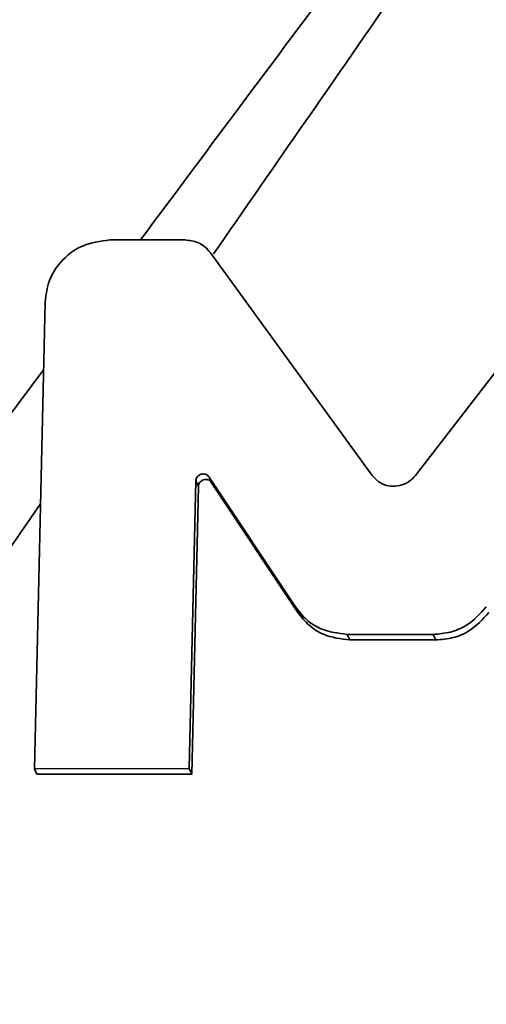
# Model space of a CAD drawing. Header units: millimetres. Extents: x 5 to 298, y 5 to 205.
# Tile 12 of 83: x 67.51 to 69.01, y 107.4 to 110.59. Entities that reach past the tile are written whole.
import ezdxf

# ---------------------------------------------------------------- set-up
doc = ezdxf.new("R2010")
doc.units = ezdxf.units.MM
doc.layers.add('图框', color=7, linetype='Continuous')
doc.styles.add('SLDTEXTSTYLE1', font='TXT', dxfattribs={"width": 0.7})
doc.dimstyles.new('SLDDIMSTYLE4', dxfattribs={"dimtxt": 3.5, "dimasz": 3.5, "dimexe": 0, "dimexo": 0.0625, "dimgap": 0.875, "dimtad": 2, "dimlfac": 15, "dimrnd": 1e-09, "dimzin": 12, "dimdsep": 46, "dimtxsty": 'SLDTEXTSTYLE1', "dimsah": 1, "dimcen": 0.09, "dimadec": 0, "dimazin": 3, "dimtfac": 1, "dimtofl": 0, "dimtmove": 0, "dimatfit": 3, "dimfxl": 0, "dimfrac": 2, "dimtolj": 1, "dimtzin": 12, "dimarcsym": 0})

# ---------------------------------------------------------------- blocks, each defined once
blk = doc.blocks.new('_D_11')
at = {"layer": '图框'}
for p, q in [((48.7392, 136.5685), (29.9059, 136.5685)), ((30.9059, 70.8618), (30.9059, 136.5685)), ((107.9725, 70.8618), (29.9059, 70.8618))]:
    blk.add_line(p, q, dxfattribs=at)
for points in [[(30.9059, 136.5685), (30.3674, 133.0685), (31.4443, 133.0685)], [(30.9059, 70.8618), (31.4443, 74.3618), (30.3674, 74.3618)]]:
    blk.add_solid(points, dxfattribs=at)
at = {"layer": '图框', "insert": (26.3941, 103.558), "char_height": 3.5, "attachment_point": 1, "rotation": 90, "style": 'SLDTEXTSTYLE1'}
blk.add_mtext('B', dxfattribs=at)

msp = doc.modelspace()

# ---------------------------------------------------------------- linework, layer by layer
at = {"color": 7, "linetype": 'Continuous', "lineweight": 35}
for p, q in [((68.0404878, 109.8726129), (67.7971052, 109.8726129)), ((68.6455925, 109.1102929), (68.1227226, 109.8307002)), ((69.3409478, 109.8307002), (68.7850276, 109.1102929)), ((67.5877895, 109.6718246), (67.5531507, 108.1617588)), ((68.1178962, 109.1053991), (68.3969247, 108.6850112)), ((68.1178962, 109.1053991), (68.1261308, 109.0872831)), ((68.0538196, 108.1618124), (68.0751729, 109.0927019)), ((68.0620542, 108.1436964), (68.0834075, 109.0745859)), ((68.0751729, 109.0927019), (68.0834075, 109.0745859)), ((68.1261308, 109.0872831), (68.4051593, 108.6668952)), ((68.3969247, 108.6850112), (68.4051593, 108.6668952)), ((68.5646878, 108.5963723), (68.842355, 108.5963723)), ((68.5646878, 108.5963723), (68.5729224, 108.5782563)), ((68.842355, 108.5963723), (68.8505896, 108.5782563)), ((68.5729224, 108.5782563), (68.8505896, 108.5782563)), ((67.5531507, 108.1617588), (68.0538196, 108.1618124)), ((67.5531507, 108.1617588), (67.5613853, 108.1436428)), ((67.5613853, 108.1436428), (68.0620542, 108.1436964)), ((68.0538196, 108.1618124), (68.0620542, 108.1436964))]:
    msp.add_line(p, q, dxfattribs=at)
at = {"color": 8, "linetype": 'Continuous', "lineweight": 35}
for p, q in [((67.0049019, 108.6775611), (67.5827596, 109.4525475)), ((67.5728004, 109.0183774), (67.1816664, 108.4529607))]:
    msp.add_line(p, q, dxfattribs=at)
for points, knots in [([(67.8959755, 109.8726129), (68.1234744, 110.1781385), (68.986458, 111.337105), (69.9428613, 112.6016985), (70.672238, 113.5602956), (70.757188, 113.6719427)], [0, 0, 0, 0, 0.240293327, 0.911517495, 1, 1, 1, 1]), ([(70.7693063, 113.6718265), (70.4611967, 113.2209216), (69.7818182, 112.2266813), (68.9057899, 110.9433919), (68.3317414, 110.1149919), (68.1325765, 109.8275802)], [0, 0, 0, 0, 0.351473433, 0.77499501, 1, 1, 1, 1])]:
    msp.add_open_spline(points, degree=3, knots=knots, dxfattribs=at)
at = {"color": 7, "linetype": 'Continuous', "lineweight": 35}
for points, knots in [([(67.7971052, 109.8726129), (67.7665135, 109.8687401), (67.7063548, 109.8611241), (67.6385233, 109.8075043), (67.5966703, 109.7419687), (67.5907847, 109.6954819), (67.5877895, 109.6718246)], [0, 0, 0, 0, 0.283707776, 0.557912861, 0.775019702, 1, 1, 1, 1]), ([(68.1227226, 109.8307002), (68.1169903, 109.8375326), (68.1056018, 109.8511065), (68.0778727, 109.8681305), (68.0546836, 109.8709108), (68.0404878, 109.8726129)], [0, 0, 0, 0, 0.282147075, 0.560544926, 1, 1, 1, 1]), ([(68.0751729, 109.0927019), (68.0754724, 109.0953374), (68.0760465, 109.1003897), (68.0799917, 109.106956), (68.0854432, 109.111776), (68.0919974, 109.1147717), (68.0991083, 109.1158384), (68.1062606, 109.1147649), (68.1130731, 109.1113957), (68.1162427, 109.1074548), (68.1178962, 109.1053991)], [0, 0, 0, 0, 0.135746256, 0.260233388, 0.380549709, 0.499907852, 0.619278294, 0.739631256, 0.864177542, 1, 1, 1, 1]), ([(68.7850276, 109.1102929), (68.7778063, 109.1026521), (68.7637109, 109.0877378), (68.734697, 109.0763535), (68.7032148, 109.0744963), (68.669925, 109.0842467), (68.6538359, 109.1014689), (68.6455925, 109.1102929)], [0, 0, 0, 0, 0.193282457, 0.377271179, 0.55869696, 0.773894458, 1, 1, 1, 1]), ([(68.0834075, 109.0745859), (68.083707, 109.0772214), (68.0842811, 109.0822738), (68.0882264, 109.08884), (68.0936778, 109.09366), (68.100232, 109.0966558), (68.1073429, 109.0977224), (68.1144952, 109.0966489), (68.1213077, 109.0932798), (68.1244773, 109.0893389), (68.1261308, 109.0872831)], [0, 0, 0, 0, 0.135746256, 0.260233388, 0.380549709, 0.499907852, 0.619278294, 0.739631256, 0.864177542, 1, 1, 1, 1]), ([(68.3969247, 108.6850112), (68.4083521, 108.6706085), (68.4310461, 108.6420058), (68.4876386, 108.6059075), (68.5354292, 108.5999932), (68.5646878, 108.5963723)], [0, 0, 0, 0, 0.282284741, 0.560596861, 1, 1, 1, 1]), ([(68.842355, 108.5963723), (68.8611357, 108.5978936), (68.8984343, 108.600915), (68.9616424, 108.6274707), (68.9942318, 108.6631603), (69.0141846, 108.6850112)], [0, 0, 0, 0, 0.28225773, 0.560563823, 1, 1, 1, 1]), ([(68.4051593, 108.6668952), (68.4165867, 108.6524925), (68.4392807, 108.6238898), (68.4958733, 108.5877915), (68.5436638, 108.5818772), (68.5729224, 108.5782563)], [0, 0, 0, 0, 0.282284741, 0.560596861, 1, 1, 1, 1]), ([(68.8505896, 108.5782563), (68.8693703, 108.5797777), (68.9066689, 108.582799), (68.969877, 108.6093547), (69.0024664, 108.6450443), (69.0224192, 108.6668952)], [0, 0, 0, 0, 0.28225773, 0.560563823, 1, 1, 1, 1])]:
    msp.add_open_spline(points, degree=3, knots=knots, dxfattribs=at)

# ---------------------------------------------------------------- dimensions: what is measured, and where the dimension line sits
at = {"layer": '图框'}
dim = msp.add_linear_dim(base=(30.9058806, 136.5684791), p1=(108.9725472, 70.8618124), p2=(49.7392139, 136.5684791), angle=90, text='B', dimstyle='SLDDIMSTYLE4', dxfattribs=at)
dim.commit()
dim.dimension.update_dxf_attribs({"geometry": '_D_11', "text_midpoint": (30.9058806, 104.3236708), "dimtype": 160})

doc.saveas('drawing.dxf')
